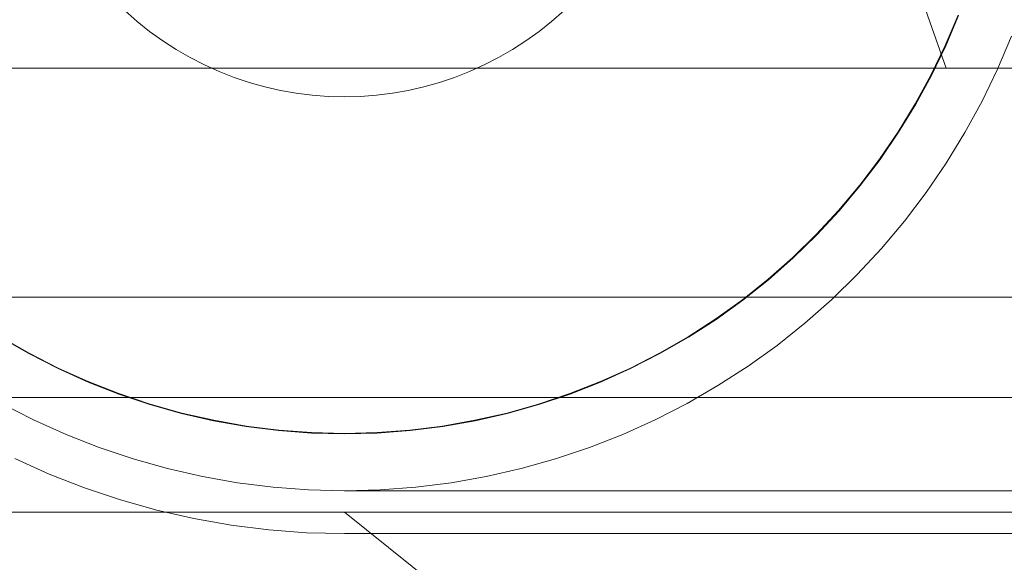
# Model space of a CAD drawing. Header units: millimetres. Extents: x -4395 to 65662, y -65530 to 6847.
# Tile 84 of 256: x 277 to 346, y -51814 to -51776. Entities that reach past the tile are written whole.
import ezdxf

# ---------------------------------------------------------------- set-up
doc = ezdxf.new("R2010")
doc.units = ezdxf.units.MM
doc.layers.add('R33_DET_lateral_C05', color=7, linetype='Continuous', lineweight=0)

msp = doc.modelspace()

# ---------------------------------------------------------------- linework, layer by layer
at = {"layer": 'R33_DET_lateral_C05'}
for p, q in [((342, -51779.5), (330, -51745.5)), ((285.537, -51776.236), (284.696, -51775.494)), ((315.304, -51775.494), (314.463, -51776.236)), ((342.82, -51775.806), (341.929, -51777.919)), ((342.857, -51775.82), (341.966, -51777.936)), ((286.414, -51776.935), (285.537, -51776.236)), ((314.463, -51776.236), (313.586, -51776.935)), ((287.325, -51777.59), (286.414, -51776.935)), ((313.586, -51776.935), (312.675, -51777.59)), ((346.544, -51777.267), (345.575, -51779.564)), ((288.268, -51778.199), (287.325, -51777.59)), ((312.675, -51777.59), (311.732, -51778.199)), ((341.929, -51777.919), (340.934, -51779.986)), ((341.966, -51777.936), (340.97, -51780.004)), ((289.239, -51778.76), (288.268, -51778.199)), ((311.732, -51778.199), (310.761, -51778.76)), ((290.238, -51779.272), (289.239, -51778.76)), ((291.26, -51779.733), (290.238, -51779.272)), ((309.762, -51779.272), (308.74, -51779.733)), ((310.761, -51778.76), (309.762, -51779.272)), ((230, -51779.5), (370, -51779.5)), ((258, -51779.5), (278.097, -51779.5)), ((278.097, -51779.5), (321.903, -51779.5)), ((292.305, -51780.143), (291.26, -51779.733)), ((308.74, -51779.733), (307.695, -51780.143)), ((342, -51779.5), (321.903, -51779.5)), ((340.934, -51779.986), (339.837, -51782)), ((340.97, -51780.004), (339.872, -51782.02)), ((343.502, -51779.5), (343.518, -51779.5)), ((343.518, -51779.5), (343.55, -51779.5)), ((343.55, -51779.5), (343.599, -51779.5)), ((343.599, -51779.5), (343.663, -51779.5)), ((343.663, -51779.5), (343.743, -51779.5)), ((343.743, -51779.5), (343.838, -51779.5)), ((343.838, -51779.5), (343.949, -51779.5)), ((343.949, -51779.5), (344.075, -51779.5)), ((344.075, -51779.5), (344.216, -51779.5)), ((344.216, -51779.5), (344.371, -51779.5)), ((344.371, -51779.5), (344.54, -51779.5)), ((345.575, -51779.564), (344.494, -51781.811)), ((344.54, -51779.5), (344.722, -51779.5)), ((344.722, -51779.5), (344.918, -51779.5)), ((344.918, -51779.5), (345.126, -51779.5)), ((345.126, -51779.5), (345.347, -51779.5)), ((345.347, -51779.5), (345.579, -51779.5)), ((345.579, -51779.5), (345.822, -51779.5)), ((345.822, -51779.5), (346.075, -51779.5)), ((293.368, -51780.5), (292.305, -51780.143)), ((294.448, -51780.804), (293.368, -51780.5)), ((306.632, -51780.5), (305.552, -51780.804)), ((307.695, -51780.143), (306.632, -51780.5)), ((295.542, -51781.054), (294.448, -51780.804)), ((296.647, -51781.249), (295.542, -51781.054)), ((297.76, -51781.388), (296.647, -51781.249)), ((298.878, -51781.472), (297.76, -51781.388)), ((302.24, -51781.388), (301.122, -51781.472)), ((303.353, -51781.249), (302.24, -51781.388)), ((304.458, -51781.054), (303.353, -51781.249)), ((305.552, -51780.804), (304.458, -51781.054)), ((300, -51781.5), (298.878, -51781.472)), ((301.122, -51781.472), (300, -51781.5)), ((339.837, -51782), (338.641, -51783.957)), ((339.872, -51782.02), (338.675, -51783.979)), ((344.494, -51781.811), (343.301, -51784)), ((338.641, -51783.957), (337.349, -51785.852)), ((338.675, -51783.979), (337.382, -51785.876)), ((343.301, -51784), (342.001, -51786.127)), ((337.349, -51785.852), (335.964, -51787.681)), ((337.382, -51785.876), (335.996, -51787.705)), ((342.001, -51786.127), (340.597, -51788.187)), ((335.964, -51787.681), (334.49, -51789.438)), ((335.996, -51787.705), (334.52, -51789.464)), ((340.597, -51788.187), (339.092, -51790.174)), ((334.49, -51789.438), (332.93, -51791.119)), ((334.52, -51789.464), (332.959, -51791.147)), ((339.092, -51790.174), (337.489, -51792.084)), ((332.93, -51791.119), (331.288, -51792.72)), ((332.959, -51791.147), (331.315, -51792.75)), ((337.489, -51792.084), (335.793, -51793.912)), ((331.288, -51792.72), (329.568, -51794.238)), ((331.315, -51792.75), (329.594, -51794.269)), ((329.568, -51794.238), (327.775, -51795.668)), ((329.594, -51794.269), (327.799, -51795.7)), ((335.793, -51793.912), (334.009, -51795.653)), ((210, -51795.5), (390, -51795.5)), ((230, -51795.5), (370, -51795.5)), ((327.775, -51795.668), (325.913, -51797.007)), ((327.799, -51795.7), (325.935, -51797.04)), ((334.009, -51795.653), (332.139, -51797.302)), ((343.502, -51795.5), (343.518, -51795.5)), ((343.518, -51795.5), (343.55, -51795.5)), ((343.55, -51795.5), (343.599, -51795.5)), ((343.599, -51795.5), (343.663, -51795.5)), ((343.663, -51795.5), (343.743, -51795.5)), ((343.743, -51795.5), (343.838, -51795.5)), ((343.838, -51795.5), (343.949, -51795.5)), ((343.949, -51795.5), (344.075, -51795.5)), ((344.075, -51795.5), (344.216, -51795.5)), ((344.216, -51795.5), (344.371, -51795.5)), ((344.371, -51795.5), (344.54, -51795.5)), ((344.54, -51795.5), (344.722, -51795.5)), ((344.722, -51795.5), (344.918, -51795.5)), ((344.918, -51795.5), (345.126, -51795.5)), ((345.126, -51795.5), (345.347, -51795.5)), ((345.347, -51795.5), (345.579, -51795.5)), ((345.579, -51795.5), (345.822, -51795.5)), ((345.822, -51795.5), (346.075, -51795.5)), ((325.913, -51797.007), (323.986, -51798.251)), ((325.935, -51797.04), (324.007, -51798.286)), ((332.139, -51797.302), (330.19, -51798.857)), ((277.981, -51799.433), (275.993, -51798.286)), ((278, -51799.398), (276.014, -51798.251)), ((323.986, -51798.251), (322, -51799.398)), ((324.007, -51798.286), (322.019, -51799.433)), ((330.19, -51798.857), (328.166, -51800.312)), ((280.024, -51800.481), (277.981, -51799.433)), ((280.041, -51800.445), (278, -51799.398)), ((322, -51799.398), (319.959, -51800.445)), ((322.019, -51799.433), (319.976, -51800.481)), ((282.116, -51801.425), (280.024, -51800.481)), ((282.132, -51801.388), (280.041, -51800.445)), ((319.959, -51800.445), (317.868, -51801.388)), ((319.976, -51800.481), (317.884, -51801.425)), ((328.166, -51800.312), (326.072, -51801.665)), ((284.253, -51802.263), (282.116, -51801.425)), ((284.267, -51802.226), (282.132, -51801.388)), ((317.868, -51801.388), (315.733, -51802.226)), ((317.884, -51801.425), (315.747, -51802.263)), ((326.072, -51801.665), (323.913, -51802.911)), ((185, -51802.5), (415, -51802.5)), ((210, -51802.5), (390, -51802.5)), ((286.429, -51802.995), (284.253, -51802.263)), ((286.441, -51802.956), (284.267, -51802.226)), ((315.733, -51802.226), (313.559, -51802.956)), ((315.747, -51802.263), (313.571, -51802.995)), ((334.502, -51802.5), (334.515, -51802.5)), ((334.515, -51802.5), (334.543, -51802.5)), ((334.543, -51802.5), (334.584, -51802.5)), ((334.584, -51802.5), (334.638, -51802.5)), ((334.638, -51802.5), (334.706, -51802.5)), ((334.706, -51802.5), (334.786, -51802.5)), ((334.786, -51802.5), (334.88, -51802.5)), ((334.88, -51802.5), (334.987, -51802.5)), ((334.987, -51802.5), (335.106, -51802.5)), ((335.106, -51802.5), (335.237, -51802.5)), ((335.237, -51802.5), (335.38, -51802.5)), ((335.38, -51802.5), (335.534, -51802.5)), ((335.534, -51802.5), (335.7, -51802.5)), ((335.7, -51802.5), (335.876, -51802.5)), ((335.876, -51802.5), (336.063, -51802.5)), ((336.063, -51802.5), (336.259, -51802.5)), ((336.259, -51802.5), (336.465, -51802.5)), ((336.465, -51802.5), (336.679, -51802.5)), ((336.679, -51802.5), (336.902, -51802.5)), ((336.902, -51802.5), (337.132, -51802.5)), ((337.132, -51802.5), (337.37, -51802.5)), ((337.37, -51802.5), (337.614, -51802.5)), ((337.614, -51802.5), (337.864, -51802.5)), ((337.864, -51802.5), (338.119, -51802.5)), ((338.119, -51802.5), (338.379, -51802.5)), ((338.379, -51802.5), (338.643, -51802.5)), ((338.643, -51802.5), (338.91, -51802.5)), ((338.91, -51802.5), (339.18, -51802.5)), ((339.18, -51802.5), (339.452, -51802.5)), ((339.452, -51802.5), (339.726, -51802.5)), ((339.726, -51802.5), (340, -51802.5)), ((340, -51802.5), (365, -51802.5)), ((278.306, -51804.048), (276.087, -51802.911)), ((288.639, -51803.616), (286.429, -51802.995)), ((288.649, -51803.578), (286.441, -51802.956)), ((313.559, -51802.956), (311.351, -51803.578)), ((313.571, -51802.995), (311.361, -51803.616)), ((323.913, -51802.911), (321.694, -51804.048)), ((280.578, -51805.074), (278.306, -51804.048)), ((290.877, -51804.127), (288.639, -51803.616)), ((290.885, -51804.088), (288.649, -51803.578)), ((293.144, -51804.486), (290.885, -51804.088)), ((309.115, -51804.088), (306.856, -51804.486)), ((311.351, -51803.578), (309.115, -51804.088)), ((311.361, -51803.616), (309.123, -51804.127)), ((321.694, -51804.048), (319.422, -51805.074)), ((293.138, -51804.526), (290.877, -51804.127)), ((295.416, -51804.811), (293.138, -51804.526)), ((295.42, -51804.771), (293.144, -51804.486)), ((297.705, -51804.983), (295.416, -51804.811)), ((297.707, -51804.943), (295.42, -51804.771)), ((304.58, -51804.771), (302.293, -51804.943)), ((304.584, -51804.811), (302.295, -51804.983)), ((306.856, -51804.486), (304.58, -51804.771)), ((306.862, -51804.526), (304.584, -51804.811)), ((309.123, -51804.127), (306.862, -51804.526)), ((282.899, -51805.985), (280.578, -51805.074)), ((300, -51805.04), (297.705, -51804.983)), ((300, -51805), (297.707, -51804.943)), ((302.293, -51804.943), (300, -51805)), ((302.295, -51804.983), (300, -51805.04)), ((319.422, -51805.074), (317.101, -51805.985)), ((285.262, -51806.779), (282.899, -51805.985)), ((317.101, -51805.985), (314.738, -51806.779)), ((279.413, -51807.838), (277.004, -51806.751)), ((287.662, -51807.454), (285.262, -51806.779)), ((314.738, -51806.779), (312.338, -51807.454)), ((290.093, -51808.009), (287.662, -51807.454)), ((312.338, -51807.454), (309.907, -51808.009)), ((281.873, -51808.804), (279.413, -51807.838)), ((292.548, -51808.442), (290.093, -51808.009)), ((309.907, -51808.009), (307.452, -51808.442)), ((284.378, -51809.645), (281.873, -51808.804)), ((295.022, -51808.752), (292.548, -51808.442)), ((297.508, -51808.938), (295.022, -51808.752)), ((304.978, -51808.752), (302.492, -51808.938)), ((307.452, -51808.442), (304.978, -51808.752)), ((300, -51809), (297.508, -51808.938)), ((302.492, -51808.938), (300, -51809)), ((300, -51809), (2800, -51809)), ((286.922, -51810.361), (284.378, -51809.645)), ((185, -51810.5), (415, -51810.5)), ((289.498, -51810.949), (286.922, -51810.361)), ((292.101, -51811.408), (289.498, -51810.949)), ((300, -51810.5), (375, -51810.5)), ((300, -51810.5), (375, -51870.5)), ((334.502, -51810.5), (334.515, -51810.5)), ((334.515, -51810.5), (334.543, -51810.5)), ((334.543, -51810.5), (334.584, -51810.5)), ((334.584, -51810.5), (334.638, -51810.5)), ((334.638, -51810.5), (334.706, -51810.5)), ((334.706, -51810.5), (334.786, -51810.5)), ((334.786, -51810.5), (334.88, -51810.5)), ((334.88, -51810.5), (334.987, -51810.5)), ((334.987, -51810.5), (335.106, -51810.5)), ((335.106, -51810.5), (335.237, -51810.5)), ((335.237, -51810.5), (335.38, -51810.5)), ((335.38, -51810.5), (335.534, -51810.5)), ((335.534, -51810.5), (335.7, -51810.5)), ((335.7, -51810.5), (335.876, -51810.5)), ((335.876, -51810.5), (336.063, -51810.5)), ((336.063, -51810.5), (336.259, -51810.5)), ((336.259, -51810.5), (336.465, -51810.5)), ((336.465, -51810.5), (336.679, -51810.5)), ((336.679, -51810.5), (336.902, -51810.5)), ((336.902, -51810.5), (337.132, -51810.5)), ((337.132, -51810.5), (337.37, -51810.5)), ((337.37, -51810.5), (337.614, -51810.5)), ((337.614, -51810.5), (337.864, -51810.5)), ((337.864, -51810.5), (338.119, -51810.5)), ((338.119, -51810.5), (338.379, -51810.5)), ((338.379, -51810.5), (338.643, -51810.5)), ((338.643, -51810.5), (338.91, -51810.5)), ((338.91, -51810.5), (339.18, -51810.5)), ((339.18, -51810.5), (339.452, -51810.5)), ((339.452, -51810.5), (339.726, -51810.5)), ((339.726, -51810.5), (340, -51810.5)), ((340, -51810.5), (365, -51810.5)), ((294.723, -51811.737), (292.101, -51811.408)), ((297.358, -51811.934), (294.723, -51811.737)), ((300, -51812), (297.358, -51811.934)), ((300, -51812), (2800, -51812))]:
    msp.add_line(p, q, dxfattribs=at)

doc.saveas('drawing.dxf')
